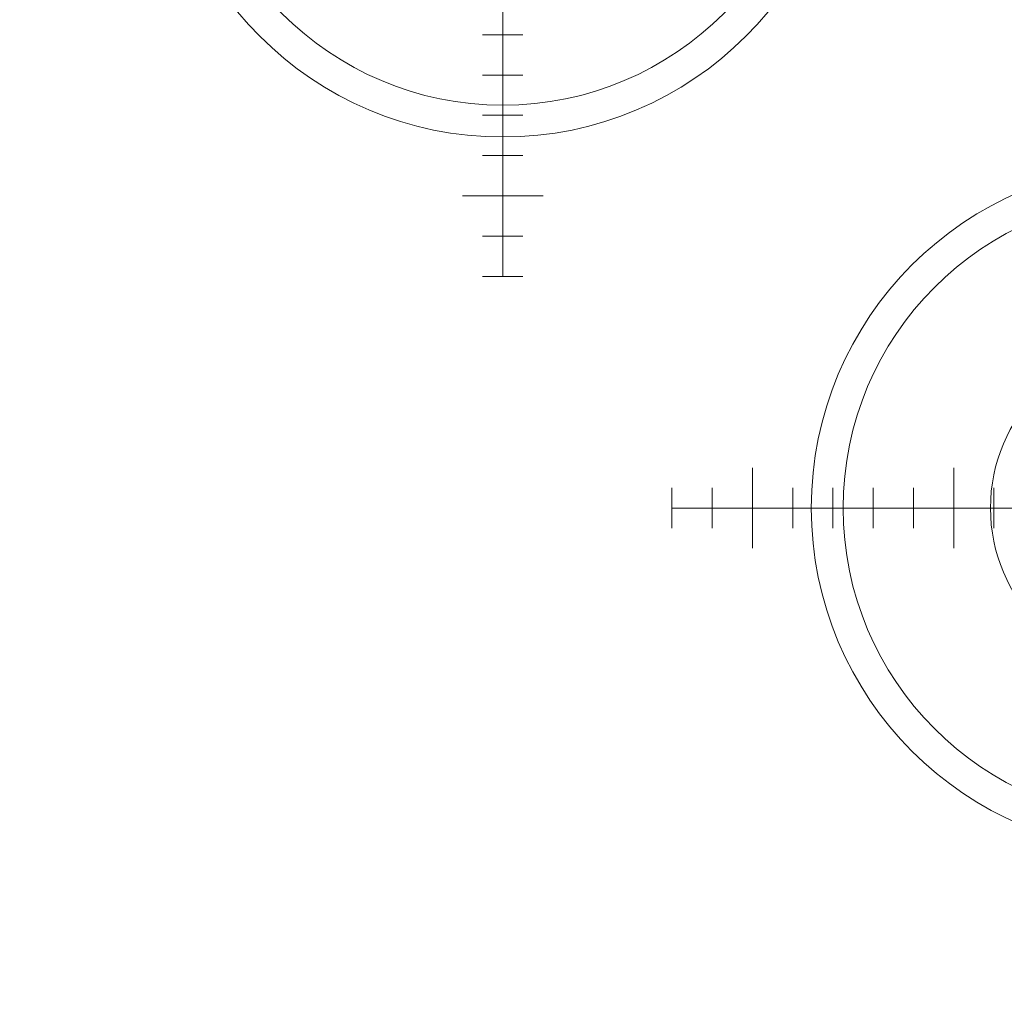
# Model space of a CAD drawing. Header units: metres. Extents: x -173 to 224, y -295 to 41.
# Tile 6 of 41: x -69 to -44, y -20 to 4. Entities that reach past the tile are written whole.
import ezdxf

# ---------------------------------------------------------------- set-up
doc = ezdxf.new("R2010")
doc.units = ezdxf.units.M
doc.layers.add('X-XX-AL-T50', color=7, linetype='Continuous', lineweight=50)
doc.layers.add('X-XX-AL-VERWIJZING-G', color=7, linetype='Continuous', lineweight=18)
doc.styles.add('NLCS-ISO-M100-T50', font='NLCS-ISO.ttf', dxfattribs={"height": 0.5})

# ---------------------------------------------------------------- blocks, each defined once
blk = doc.blocks.new('radius vuilnisauto')
at = {"layer": 'X-XX-AL-VERWIJZING-G', "flags": 128}
for points in [[(-0.5, 12), (0.5, 12)], [(0, 12), (0, -12)], [(-0.5, 11), (0.5, 11)], [(1, 10), (-1, 10)], [(-0.5, 9), (0.5, 9)], [(-0.5, 8), (0.5, 8)], [(-0.5, 7), (0.5, 7)], [(-0.5, 6), (0.5, 6)], [(1, 5), (-1, 5)], [(-0.5, 4), (0.5, 4)], [(-0.5, 3), (0.5, 3)], [(-0.5, 2), (0.5, 2)], [(-10, -1), (-10, 1)], [(-5, -1), (-5, 1)], [(-0.5, 1), (0.5, 1)], [(5, -1), (5, 1)], [(10, -1), (10, 1)], [(-12, 0.5), (-12, -0.5)], [(-11, 0.5), (-11, -0.5)], [(-9, 0.5), (-9, -0.5)], [(-8, 0.5), (-8, -0.5)], [(-7, 0.5), (-7, -0.5)], [(-6, 0.5), (-6, -0.5)], [(-4, 0.5), (-4, -0.5)], [(-3, 0.5), (-3, -0.5)], [(-2, 0.5), (-2, -0.5)], [(-1, 0.5), (-1, -0.5)], [(1, 0.5), (1, -0.5)], [(2, 0.5), (2, -0.5)], [(3, 0.5), (3, -0.5)], [(4, 0.5), (4, -0.5)], [(6, 0.5), (6, -0.5)], [(7, 0.5), (7, -0.5)], [(8, 0.5), (8, -0.5)], [(9, 0.5), (9, -0.5)], [(11, 0.5), (11, -0.5)], [(12, 0.5), (12, -0.5)], [(-12, 0), (12, 0)], [(-0.5, -1), (0.5, -1)], [(-0.5, -2), (0.5, -2)], [(-0.5, -3), (0.5, -3)], [(-0.5, -4), (0.5, -4)], [(1, -5), (-1, -5)], [(-0.5, -6), (0.5, -6)], [(-0.5, -7), (0.5, -7)], [(-0.5, -8), (0.5, -8)], [(-0.5, -9), (0.5, -9)], [(1, -10), (-1, -10)], [(-0.5, -11), (0.5, -11)], [(-0.5, -12), (0.5, -12)]]:
    blk.add_lwpolyline(points, dxfattribs=at)
at = {"layer": 'X-XX-AL-VERWIJZING-G', "color": 160}
blk.add_circle((0, 0), 8.538, dxfattribs=at)
at = {"layer": 'X-XX-AL-VERWIJZING-G'}
for radius in [7.748, 4.087]:
    blk.add_circle((0, 0), radius, dxfattribs=at)
at = {"layer": 'X-XX-AL-T50', "char_height": 0.5, "attachment_point": 1, "style": 'NLCS-ISO-M100-T50'}
for s, width, insert in [('10', 0.555, (-1.912, 10.259)), ('5', 0.305, (-1.588, 5.254))]:
    blk.add_mtext_dynamic_manual_height_columns(s, width=width, gutter_width=2.5, heights=[0], dxfattribs=dict(at, insert=insert))

msp = doc.modelspace()

# ---------------------------------------------------------------- block references
at = {"layer": 'X-XX-AL-T50'}
for p in [(-56.606, 9.888), (-40.405, -7.863)]:
    msp.add_blockref('radius vuilnisauto', p, dxfattribs=at)

doc.saveas('drawing.dxf')
